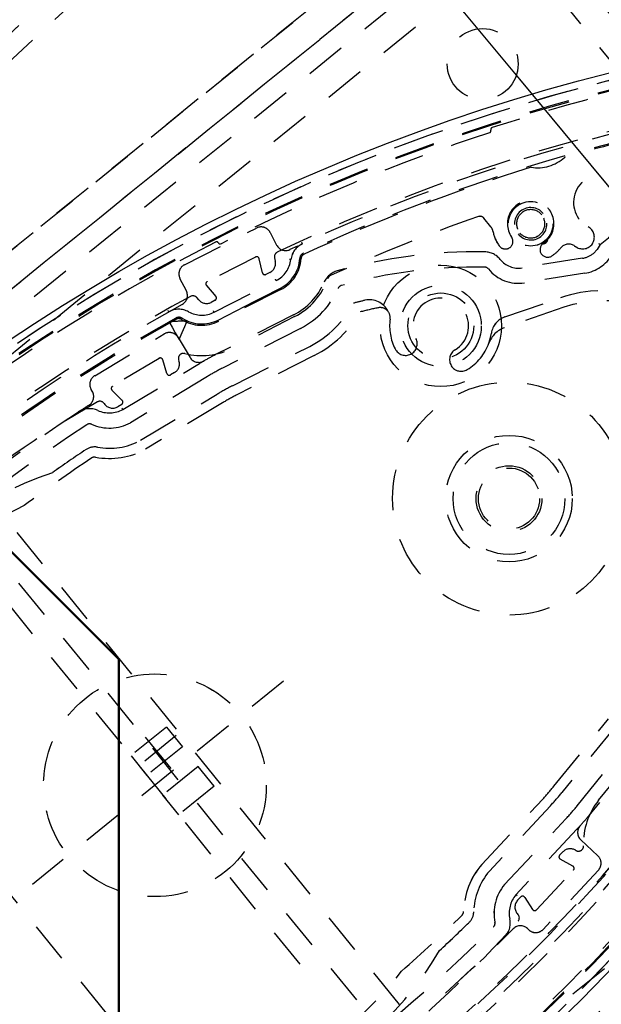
# Model space of a CAD drawing. Extents: x -7591 to -2491, y 6498 to 10061.
# Tile 113 of 125: x -3507 to -3450, y 8376 to 8473. Entities that reach past the tile are written whole.
import ezdxf

# ---------------------------------------------------------------- set-up
doc = ezdxf.new("R2010")
doc.units = 0
doc.header["$MEASUREMENT"] = 0
doc.linetypes.add('HIDDEN', pattern=[7, 4, -3])
doc.layers.get('0').update_dxf_attribs({"linetype": 'CONTINUOUS'})
doc.layers.add('LE_ALL', color=7, linetype='CONTINUOUS', lineweight=50)
doc.layers.add('LE_HIDDEN', color=7, linetype='CONTINUOUS')

msp = doc.modelspace()

# ---------------------------------------------------------------- linework, layer by layer
for points in [[(-3319.187, 8334.814, 0.111006), (-4057.655, 9007.303, 0.000315), (-4060.148, 9008.72, 0.005079), (-4100.612, 9031.15, 0.000315), (-4103.135, 9032.513, 0.252871), (-6267.968, 9031.15, 0.005079), (-6308.432, 9008.72, 0.111325), (-7049.393, 8334.814)], [(-3406.834, 8448.295, -0.288392), (-3562.097, 8322.565, -0.257807), (-3566.129, 8324.201), (-3580.399, 8341.823, -0.257806), (-3581.161, 8346.107, -0.288392), (-3425.898, 8471.837, -0.257808), (-3421.866, 8470.201), (-3407.596, 8452.579, -0.257806), (-3406.834, 8448.295)]]:
    msp.add_lwpolyline(points, format="xyb")
for radius, start, end in [(2396.874, 31.73211, 148.26789), (2391.874, 31.73211, 148.26789), (2372, 31.75, 148.25), (2370, 31.798351, 148.201649), (2345, 32.749986, 147.249993), (2266.165, 35.008825, 144.991175), (2258.065, 35.008857, 144.991143), (2247.115, 35.0089, 144.9911), (2040, 31.798351, 148.201649), (2025, 32.749986, 50.749986)]:
    msp.add_arc((-5184.29, 7028.429), radius, start, end)
at = {"layer": 'LE_ALL'}
for p, q in [((-3803.046, 8715.143), (-3497.576, 8409.673)), ((-3497.576, 8409.673), (-3497.576, 8367.246))]:
    msp.add_line(p, q, dxfattribs=at)
msp.add_arc((-5184.29, 7028.429), 2000, 31.75, 90, dxfattribs=at)
at = {"layer": 'LE_HIDDEN', "color": 1, "linetype": 'HIDDEN'}
for p, q in [((-3608.047, 8379.272), (-3461.182, 8515.033)), ((-3608.046, 8379.272), (-3461.182, 8515.033)), ((-3606.689, 8377.804), (-3459.825, 8513.564)), ((-3606.689, 8377.804), (-3459.824, 8513.564)), ((-3436.535, 8504.21), (-3610.616, 8363.242)), ((-3436.535, 8504.21), (-3610.616, 8363.242)), ((-3461.404, 8484.071), (-3628.49, 8348.768)), ((-3460.817, 8452.374), (-3461.502, 8453.22)), ((-3460.817, 8452.374), (-3461.502, 8453.22)), ((-3484.062, 8449.386), (-3488.837, 8446.953)), ((-3484.061, 8449.386), (-3488.837, 8446.953)), ((-3482.183, 8449.295), (-3482.112, 8448.985)), ((-3482.182, 8449.295), (-3482.111, 8448.985)), ((-3483.386, 8447.835), (-3483.705, 8449.22)), ((-3483.386, 8447.835), (-3483.704, 8449.22)), ((-3451.781, 8449.259), (-3457.738, 8448.316)), ((-3451.781, 8449.259), (-3457.738, 8448.316)), ((-3482.632, 8447.87), (-3483.029, 8447.668)), ((-3482.632, 8447.87), (-3483.028, 8447.668)), ((-3488.912, 8446.566), (-3487.979, 8445.494)), ((-3488.912, 8446.566), (-3487.979, 8445.494)), ((-3488.15, 8443.936), (-3482.025, 8447.057)), ((-3488.15, 8443.936), (-3482.024, 8447.057)), ((-3487.755, 8443.161), (-3481.63, 8446.282)), ((-3487.755, 8443.161), (-3481.629, 8446.282)), ((-3489.659, 8445.14), (-3489.868, 8445.379)), ((-3489.659, 8445.14), (-3489.867, 8445.379)), ((-3488.054, 8445.107), (-3488.451, 8444.905)), ((-3488.054, 8445.107), (-3488.451, 8444.905)), ((-3453.607, 8444.417), (-3459.471, 8442.398)), ((-3453.607, 8444.417), (-3459.471, 8442.398)), ((-3459.438, 8443.467), (-3453.933, 8445.363)), ((-3459.438, 8443.467), (-3453.932, 8445.363)), ((-3480.3, 8443.671), (-3488.009, 8439.743)), ((-3480.299, 8443.671), (-3488.009, 8439.743)), ((-3480.209, 8443.493), (-3486.334, 8440.372)), ((-3480.208, 8443.493), (-3486.334, 8440.372)), ((-3486.349, 8436.661), (-3478.711, 8440.553)), ((-3486.348, 8436.661), (-3478.71, 8440.553)), ((-3478.257, 8439.662), (-3485.895, 8435.77)), ((-3478.256, 8439.662), (-3485.894, 8435.77)), ((-3493.594, 8439.377), (-3498.189, 8436.617)), ((-3493.594, 8439.377), (-3498.188, 8436.617)), ((-3492.812, 8437.876), (-3493.227, 8439.236)), ((-3492.812, 8437.876), (-3493.226, 8439.236)), ((-3491.655, 8439.225), (-3491.621, 8439.113)), ((-3491.655, 8439.225), (-3491.621, 8439.113)), ((-3492.062, 8437.964), (-3492.444, 8437.735)), ((-3492.062, 8437.964), (-3492.444, 8437.735)), ((-3498.236, 8436.225), (-3497.231, 8435.221)), ((-3498.236, 8436.225), (-3497.231, 8435.221)), ((-3495.424, 8431.278), (-3487.85, 8435.829)), ((-3495.423, 8431.278), (-3487.85, 8435.829)), ((-3497.279, 8434.83), (-3497.66, 8434.601)), ((-3497.279, 8434.83), (-3497.66, 8434.601)), ((-3487.335, 8434.972), (-3494.924, 8430.412)), ((-3487.335, 8434.972), (-3494.924, 8430.412)), ((-3497.16, 8434.318), (-3497.233, 8434.449)), ((-3497.159, 8434.318), (-3497.233, 8434.449)), ((-3476.746, 8347.476), (-3539.048, 8424.413)), ((-3508.638, 8415.279), (-3478.584, 8378.166)), ((-3508.637, 8415.279), (-3478.584, 8378.166)), ((-3481.286, 8407.494), (-3506.084, 8387.413)), ((-3481.286, 8407.494), (-3506.083, 8387.413)), ((-3454.586, 8397.107), (-3449.191, 8403.769)), ((-3454.585, 8397.107), (-3449.191, 8403.769)), ((-3492.86, 8402.946), (-3491.287, 8401.003)), ((-3492.86, 8402.946), (-3491.287, 8401.003)), ((-3448.414, 8403.139), (-3453.808, 8396.477)), ((-3448.413, 8403.139), (-3453.808, 8396.477)), ((-3491.899, 8402.116), (-3495.819, 8398.942)), ((-3491.899, 8402.116), (-3495.819, 8398.942)), ((-3494.957, 8401.959), (-3492.432, 8398.842)), ((-3494.956, 8401.959), (-3492.432, 8398.842)), ((-3491.287, 8401.003), (-3494.784, 8398.171)), ((-3491.287, 8401.003), (-3494.784, 8398.171)), ((-3450.176, 8395.72), (-3445.849, 8401.063)), ((-3450.175, 8395.72), (-3445.849, 8401.063)), ((-3489.714, 8399.06), (-3493.211, 8396.229)), ((-3489.714, 8399.06), (-3493.211, 8396.229)), ((-3488.141, 8397.118), (-3489.714, 8399.06)), ((-3488.14, 8397.118), (-3489.714, 8399.06)), ((-3488.141, 8397.118), (-3491.638, 8394.286)), ((-3488.14, 8397.118), (-3491.637, 8394.286)), ((-3491.638, 8394.286), (-3493.211, 8396.229)), ((-3491.637, 8394.286), (-3493.211, 8396.229)), ((-3461.704, 8389.389), (-3455.666, 8395.864)), ((-3461.704, 8389.389), (-3455.666, 8395.864)), ((-3454.935, 8395.182), (-3460.961, 8388.72)), ((-3454.935, 8395.182), (-3460.96, 8388.72)), ((-3459.47, 8387.386), (-3453.417, 8393.876)), ((-3459.47, 8387.386), (-3453.417, 8393.876)), ((-3452.321, 8392.853), (-3458.348, 8386.39)), ((-3452.32, 8392.853), (-3458.348, 8386.39)), ((-3454.025, 8390.292), (-3453.722, 8390.617)), ((-3454.025, 8390.292), (-3453.722, 8390.617)), ((-3452.506, 8390.81), (-3452.404, 8390.754)), ((-3452.506, 8390.81), (-3452.404, 8390.754)), ((-3452.72, 8389.214), (-3453.964, 8389.903)), ((-3452.72, 8389.214), (-3453.963, 8389.903)), ((-3456.314, 8384.905), (-3452.658, 8388.825)), ((-3456.313, 8384.905), (-3452.658, 8388.825)), ((-3458.235, 8386.291), (-3458.348, 8386.39)), ((-3458.235, 8386.291), (-3458.348, 8386.39)), ((-3458.176, 8385.841), (-3457.872, 8386.167)), ((-3458.175, 8385.841), (-3457.872, 8386.167)), ((-3457.48, 8386.132), (-3456.706, 8384.94)), ((-3457.479, 8386.132), (-3456.706, 8384.94))]:
    msp.add_line(p, q, dxfattribs=at)
for points in [[(-5182.29, 9290.46), (-5182.29, 9371.428, -0.254675), (-3214.819, 8297.613), (-3480.587, 8126.665, 0.078205), (-3900.248, 8596.856), (-3840.141, 8670.423, 0.172955), (-5182.29, 9150.428), (-5182.29, 9191.396), (-5164.29, 9191.396), (-5164.29, 9193.396), (-5184.29, 9193.429), (-5204.29, 9193.396), (-5204.29, 9191.396), (-5186.29, 9191.396), (-5186.29, 9150.428, 0.172955), (-6528.439, 8670.424)], [(-3480.587, 8126.665, 0.078205), (-3900.248, 8596.856), (-3840.141, 8670.423)], [(-3580.34, 8342.484, -0.26714), (-3580.755, 8345.079, -0.291142), (-3424.762, 8471.251)], [(-3482.183, 8449.295, -0.351559), (-3481.911, 8449.858, -0.053212), (-3445.474, 8462.685, -0.173187), (-3443.803, 8462.499)], [(-3482.182, 8449.295, -0.351559), (-3481.91, 8449.858, -0.053212), (-3445.473, 8462.685, -0.173187), (-3443.802, 8462.499)], [(-3480.664, 8450.116, -0.04931), (-3446.952, 8462.02, -0.175441), (-3444.583, 8461.767), (-3431.4, 8455.337, -0.094659), (-3424.116, 8446.342), (-3420.568, 8432.111, -0.175441), (-3420.813, 8429.741, -0.04931), (-3439.466, 8399.241)], [(-3480.663, 8450.116, -0.04931), (-3446.952, 8462.02, -0.175441), (-3444.582, 8461.767), (-3431.399, 8455.337, -0.094659), (-3424.116, 8446.342), (-3420.567, 8432.111, -0.175441), (-3420.812, 8429.741, -0.04931), (-3439.466, 8399.241)], [(-3455.64, 8453.675, -1), (-3458.127, 8451.661, -0.999999), (-3455.64, 8453.675)], [(-3455.64, 8453.675, -1), (-3458.127, 8451.661, -0.999999), (-3455.64, 8453.675)], [(-3476.921, 8447.264, -0.206042), (-3476.655, 8447.556, -0.022123), (-3462.055, 8453.378, -0.316285), (-3461.502, 8453.22)], [(-3476.921, 8447.264, -0.206042), (-3476.654, 8447.556, -0.022123), (-3462.055, 8453.378, -0.316285), (-3461.502, 8453.22)], [(-3457.972, 8451.787, -1.000001), (-3455.796, 8453.549, -1.000002), (-3457.972, 8451.787)], [(-3457.971, 8451.787, -1.000001), (-3455.795, 8453.549, -1.000002), (-3457.971, 8451.787)], [(-3490.891, 8446.032), (-3491.521, 8447.269, -0.414214), (-3491.084, 8448.614), (-3483.956, 8452.246, -0.414214), (-3482.611, 8451.809), (-3481.979, 8450.567)], [(-3490.891, 8446.032), (-3491.521, 8447.269, -0.414214), (-3491.084, 8448.614), (-3483.956, 8452.246, -0.414214), (-3482.611, 8451.809), (-3481.978, 8450.567)], [(-3408.377, 8451.33, -0.257807), (-3408.088, 8449.707), (-3408.389, 8448.826, -0.288476), (-3562.352, 8324.19), (-3563.22, 8324.086, -0.257723), (-3564.747, 8324.706), (-3579.617, 8343.069)], [(-3408.377, 8451.33, -0.257807), (-3408.088, 8449.707), (-3408.389, 8448.826, -0.288476), (-3562.351, 8324.19), (-3563.22, 8324.086, -0.257723), (-3564.747, 8324.706), (-3579.617, 8343.069)], [(-3450.034, 8450.608), (-3449.19, 8451.292, -0.198913), (-3446.801, 8451.999), (-3446.24, 8451.94, -0.564848), (-3444.788, 8448.838), (-3442.126, 8447.539)], [(-3450.034, 8450.608), (-3449.19, 8451.292, -0.198913), (-3446.801, 8451.999), (-3446.24, 8451.94, -0.564848), (-3444.788, 8448.838), (-3442.125, 8447.539)], [(-3477.284, 8446.885, -0.226785), (-3475.983, 8448.019, -0.07165), (-3461.418, 8449.892, -0.223163), (-3459.89, 8449.146)], [(-3477.283, 8446.885, -0.226785), (-3475.983, 8448.019, -0.07165), (-3461.418, 8449.892, -0.223163), (-3459.89, 8449.146)], [(-3448.246, 8450.126), (-3448.843, 8449.642, -0.22718), (-3451.546, 8447.778), (-3457.503, 8446.834, -0.268832), (-3461.059, 8448.206)], [(-3448.246, 8450.126), (-3448.843, 8449.642, -0.22718), (-3451.546, 8447.778), (-3457.503, 8446.834, -0.268832), (-3461.059, 8448.206)], [(-3479.557, 8449.238, -0.265688), (-3481.571, 8446.166), (-3487.696, 8443.045, -0.265688), (-3491.365, 8443.222)], [(-3479.557, 8449.238, -0.265688), (-3481.57, 8446.166), (-3487.696, 8443.045, -0.265688), (-3491.365, 8443.222)], [(-3479.687, 8449.246, -0.265688), (-3481.63, 8446.282), (-3487.755, 8443.161, -0.265688), (-3491.295, 8443.331)], [(-3479.687, 8449.246, -0.265688), (-3481.629, 8446.282), (-3487.755, 8443.161, -0.265688), (-3491.295, 8443.331)], [(-3541.983, 8403.177, -0.351559), (-3541.963, 8403.803, -0.091758), (-3490.484, 8445.49, -0.351559), (-3489.868, 8445.379)], [(-3541.982, 8403.177, -0.351559), (-3541.963, 8403.803, -0.091758), (-3490.483, 8445.49, -0.351559), (-3489.867, 8445.379)], [(-3475.906, 8446.29, -0.174687), (-3479.619, 8442.335), (-3487.328, 8438.407)], [(-3475.906, 8446.29, -0.174687), (-3479.618, 8442.335), (-3487.328, 8438.407)], [(-3541.023, 8404.437, -0.044276), (-3517.947, 8426.775, -0.044276), (-3491.299, 8444.702)], [(-3541.022, 8404.437, -0.044276), (-3517.947, 8426.775, -0.044276), (-3491.299, 8444.702)], [(-3473.724, 8443.963, -0.009592), (-3471.968, 8444.371, -0.518993), (-3470.769, 8443.259)], [(-3473.724, 8443.963, -0.009592), (-3471.968, 8444.371, -0.518993), (-3470.769, 8443.259)], [(-3500.183, 8436.118), (-3500.286, 8436.29, -0.414214), (-3499.944, 8437.662), (-3493.087, 8441.782, -0.414214), (-3491.714, 8441.44), (-3490.527, 8439.465)], [(-3500.183, 8436.118), (-3500.286, 8436.29, -0.414214), (-3499.944, 8437.662), (-3493.086, 8441.782, -0.414214), (-3491.714, 8441.44), (-3490.527, 8439.465)], [(-3497.16, 8434.318), (-3489.584, 8438.87, -0.004642), (-3489.171, 8439.113)], [(-3497.159, 8434.318), (-3489.584, 8438.87, -0.004642), (-3489.171, 8439.113)], [(-3488.812, 8437.584), (-3496.419, 8433.013, -0.231948), (-3500.252, 8432.859)], [(-3488.811, 8437.584), (-3496.419, 8433.013, -0.231948), (-3500.251, 8432.859)], [(-3529.843, 8409.947, -0.398035), (-3529.861, 8410.634, -0.03976), (-3515.745, 8424.055, -0.03976), (-3499.682, 8435.073, -0.398035), (-3499.013, 8434.912)], [(-3529.843, 8409.947, -0.398035), (-3529.861, 8410.634, -0.03976), (-3515.744, 8424.055, -0.03976), (-3499.681, 8435.073, -0.398035), (-3499.013, 8434.912)], [(-3529.39, 8411.366, -0.001753), (-3528.505, 8412.245, -0.002306), (-3528.492, 8412.258, -0.048825), (-3501.555, 8434.071, -0.002251), (-3501.54, 8434.081, -0.001754), (-3500.495, 8434.764)], [(-3529.39, 8411.366, -0.001753), (-3528.505, 8412.245, -0.002306), (-3528.492, 8412.258, -0.048825), (-3501.555, 8434.071, -0.002251), (-3501.539, 8434.081, -0.001754), (-3500.495, 8434.764)], [(-3524.487, 8409.681, -0.197252), (-3524.335, 8410.029, -0.011776), (-3518.341, 8415.576, -0.122361), (-3506.911, 8424.832, -0.011776), (-3500.239, 8429.541, -0.197251), (-3499.867, 8429.618)], [(-3524.486, 8409.681, -0.197252), (-3524.335, 8410.029, -0.011776), (-3518.34, 8415.576, -0.122361), (-3506.91, 8424.832, -0.011776), (-3500.238, 8429.541, -0.197251), (-3499.866, 8429.618)], [(-3452.305, 8395.156), (-3446.859, 8401.881, -0.174686), (-3442.219, 8404.689)], [(-3452.304, 8395.156), (-3446.859, 8401.881, -0.174686), (-3442.218, 8404.689)], [(-3445.694, 8400.937), (-3451.139, 8394.212, -0.012812), (-3451.997, 8393.207)], [(-3445.694, 8400.937), (-3451.139, 8394.212, -0.012812), (-3451.997, 8393.207)], [(-3446.013, 8391.223, -0.351559), (-3446.032, 8390.597, -0.091758), (-3497.512, 8348.91, -0.351559), (-3498.128, 8349.021)], [(-3446.012, 8391.223, -0.351559), (-3446.032, 8390.597, -0.091758), (-3497.512, 8348.91, -0.351559), (-3498.127, 8349.021)], [(-3451.935, 8391.807), (-3450.25, 8390.235, -0.414214), (-3450.2, 8388.822), (-3455.656, 8382.971, -0.414214), (-3457.07, 8382.922), (-3457.216, 8383.058)], [(-3451.935, 8391.807), (-3450.249, 8390.235, -0.414214), (-3450.2, 8388.822), (-3455.656, 8382.971, -0.414214), (-3457.069, 8382.922), (-3457.216, 8383.058)], [(-3446.973, 8389.963, -0.044276), (-3470.048, 8367.625, -0.044276), (-3496.696, 8349.698)], [(-3446.972, 8389.963, -0.044276), (-3470.048, 8367.625, -0.044276), (-3496.696, 8349.698)], [(-3458.152, 8384.453, -0.398035), (-3458.134, 8383.766, -0.03976), (-3472.251, 8370.345, -0.03976), (-3488.314, 8359.327, -0.398035), (-3488.982, 8359.488)], [(-3458.152, 8384.453, -0.398035), (-3458.134, 8383.766, -0.03976), (-3472.251, 8370.345, -0.03976), (-3488.314, 8359.327, -0.398035), (-3488.982, 8359.488)], [(-3463.509, 8384.719, -0.197252), (-3463.66, 8384.371, -0.011776), (-3469.655, 8378.824, -0.122361), (-3481.085, 8369.568, -0.011776), (-3487.757, 8364.858, -0.197251), (-3488.129, 8364.782)], [(-3463.508, 8384.719, -0.197252), (-3463.66, 8384.371, -0.011776), (-3469.654, 8378.824, -0.122361), (-3481.084, 8369.568, -0.011776), (-3487.756, 8364.858, -0.197251), (-3488.128, 8364.782)], [(-3458.605, 8383.034, -0.001779), (-3459.504, 8382.142, -0.050609), (-3487.5, 8359.636)], [(-3458.605, 8383.034, -0.001779), (-3459.503, 8382.142, -0.050609), (-3487.5, 8359.636)]]:
    msp.add_lwpolyline(points, format="xyb", dxfattribs=at)
for points in [[(-3627.232, 8347.213), (-3570.593, 8277.27), (-3563.561, 8276.531), (-3361.503, 8440.154), (-3360.764, 8447.187), (-3417.402, 8517.13), (-3424.435, 8517.869), (-3626.493, 8354.246), (-3627.232, 8347.213)], [(-3627.232, 8347.213), (-3570.593, 8277.27), (-3563.56, 8276.531), (-3361.502, 8440.154), (-3360.763, 8447.187), (-3417.402, 8517.13), (-3424.434, 8517.869), (-3626.492, 8354.246), (-3627.232, 8347.213)], [(-3442.959, 8496.435), (-3520.674, 8433.503), (-3464.035, 8363.56), (-3386.32, 8426.492)], [(-3441.071, 8494.103), (-3516.454, 8433.059), (-3463.591, 8367.779), (-3388.208, 8428.823)], [(-3630.378, 8351.099), (-3463.292, 8486.403), (-3400.36, 8408.688), (-3567.446, 8273.384), (-3632.266, 8353.43), (-3554.552, 8416.362), (-3552.664, 8414.031)], [(-3479.422, 8450.691), (-3479.423, 8450.694), (-3479.427, 8450.702), (-3479.433, 8450.714), (-3479.44, 8450.731), (-3479.45, 8450.752), (-3479.461, 8450.776), (-3479.473, 8450.801), (-3479.485, 8450.828)], [(-3479.422, 8450.691), (-3479.423, 8450.694), (-3479.427, 8450.702), (-3479.432, 8450.714), (-3479.44, 8450.731), (-3479.45, 8450.752), (-3479.46, 8450.776), (-3479.472, 8450.801), (-3479.484, 8450.828)], [(-3450.034, 8450.608), (-3450.312, 8450.136), (-3450.693, 8449.744)], [(-3450.034, 8450.608), (-3450.311, 8450.136), (-3450.693, 8449.744)], [(-3480.572, 8449.125), (-3480.575, 8449.125), (-3480.583, 8449.126), (-3480.597, 8449.128), (-3480.615, 8449.13), (-3480.638, 8449.133), (-3480.664, 8449.136), (-3480.692, 8449.14), (-3480.721, 8449.143)], [(-3480.571, 8449.125), (-3480.574, 8449.125), (-3480.583, 8449.126), (-3480.597, 8449.128), (-3480.615, 8449.13), (-3480.638, 8449.133), (-3480.663, 8449.136), (-3480.691, 8449.14), (-3480.72, 8449.143)], [(-3479.763, 8448.701), (-3479.72, 8448.758), (-3479.599, 8448.912)], [(-3479.763, 8448.701), (-3479.719, 8448.758), (-3479.598, 8448.912)], [(-3482.025, 8447.057), (-3482.026, 8447.06), (-3482.03, 8447.067), (-3482.036, 8447.08), (-3482.045, 8447.096), (-3482.055, 8447.117), (-3482.067, 8447.14), (-3482.08, 8447.165), (-3482.093, 8447.191)], [(-3482.024, 8447.057), (-3482.026, 8447.06), (-3482.03, 8447.067), (-3482.036, 8447.08), (-3482.044, 8447.096), (-3482.055, 8447.117), (-3482.066, 8447.14), (-3482.079, 8447.165), (-3482.093, 8447.191)], [(-3492.62, 8443.967), (-3492.622, 8443.969), (-3492.626, 8443.977), (-3492.633, 8443.989), (-3492.642, 8444.005), (-3492.653, 8444.025), (-3492.666, 8444.047), (-3492.679, 8444.072), (-3492.694, 8444.097)], [(-3492.62, 8443.967), (-3492.621, 8443.969), (-3492.626, 8443.977), (-3492.632, 8443.989), (-3492.642, 8444.005), (-3492.653, 8444.025), (-3492.665, 8444.047), (-3492.679, 8444.072), (-3492.693, 8444.097)], [(-3488.15, 8443.936), (-3488.152, 8443.939), (-3488.156, 8443.946), (-3488.162, 8443.959), (-3488.17, 8443.975), (-3488.181, 8443.995), (-3488.192, 8444.019), (-3488.205, 8444.044), (-3488.218, 8444.07)], [(-3488.15, 8443.936), (-3488.151, 8443.939), (-3488.155, 8443.946), (-3488.162, 8443.959), (-3488.17, 8443.975), (-3488.18, 8443.995), (-3488.192, 8444.019), (-3488.205, 8444.044), (-3488.218, 8444.07)], [(-3492.596, 8442.981), (-3492.522, 8442.849), (-3492.308, 8442.471), (-3491.989, 8441.907), (-3491.612, 8441.24)], [(-3492.596, 8442.981), (-3492.521, 8442.849), (-3492.308, 8442.471), (-3491.989, 8441.907), (-3491.612, 8441.24)], [(-3491.612, 8441.24), (-3491.305, 8441.941), (-3491.044, 8442.536), (-3490.87, 8442.933), (-3490.809, 8443.072)], [(-3491.612, 8441.24), (-3491.305, 8441.941), (-3491.044, 8442.536), (-3490.87, 8442.933), (-3490.809, 8443.072)], [(-3461.011, 8440.878), (-3460.876, 8441.314), (-3460.766, 8441.861)], [(-3461.01, 8440.878), (-3460.876, 8441.314), (-3460.766, 8441.861)], [(-3492.86, 8402.946), (-3496.358, 8400.114), (-3494.784, 8398.171)], [(-3492.86, 8402.946), (-3496.357, 8400.114), (-3494.784, 8398.171)]]:
    msp.add_lwpolyline(points, dxfattribs=at)
for centre, radius in [((-3461.624, 8468.452), 3.5), ((-3456.884, 8452.668), 2.2), ((-3456.883, 8452.668), 2.2), ((-3465.765, 8442.581), 6), ((-3465.765, 8442.581), 4), ((-3465.765, 8442.581), 3.25), ((-3465.765, 8442.581), 3.25), ((-3459.026, 8425.519), 11.5), ((-3459.026, 8425.519), 11.5), ((-3459.026, 8425.519), 6.25), ((-3459.026, 8425.519), 6.25), ((-3459.026, 8425.519), 5.521), ((-3459.026, 8425.519), 5.521), ((-3459.026, 8425.519), 3.25), ((-3459.026, 8425.519), 3.25), ((-3459.026, 8425.519), 3.021), ((-3459.026, 8425.519), 3.021), ((-3493.998, 8397.2), 11), ((-3493.997, 8397.2), 11)]:
    msp.add_circle(centre, radius, dxfattribs=at)
for centre, radius, start, end in [((-5184.29, 7028.429), 2343, 32.798895, 89.951085), ((-5184.29, 7028.429), 2341, 33.798936, 50.781029), ((-5184.29, 7028.429), 2341, 33.798936, 50.781029), ((-5184.291, 7028.429), 2345, 34.270151, 50.309805), ((-5184.291, 7028.429), 2025, 32.749986, 50.749986), ((-3403.6, 8285.569), 186.884, 96.82583, 161.19215), ((-3403.6, 8285.569), 185.953, 96.82583, 161.19215), ((-3403.6, 8285.569), 185.953, 96.82583, 161.19215), ((-3403.6, 8285.569), 185.849, 96.82583, 161.19215), ((-3403.6, 8285.569), 185.849, 96.82583, 161.19215), ((-3403.6, 8285.568), 185.6, 98.40049, 107.91441), ((-3403.599, 8285.568), 185.6, 98.40049, 107.91441), ((-3460.628, 8461.979), 0.2, 107.91441, -162.02378), ((-3460.628, 8461.979), 0.2, 107.91441, -162.02378), ((-3403.6, 8285.568), 185.2, 108.03802, 116.92501), ((-3403.599, 8285.568), 185.2, 108.03802, 116.92501), ((-3403.602, 8285.573), 180.824, 103.8031, 114.75563), ((-3403.602, 8285.573), 180.824, 103.8031, 114.75563), ((-3461.009, 8461.856), 0.2, -71.96198, 17.97622), ((-3461.008, 8461.856), 0.2, -71.96198, 17.97622), ((-3403.601, 8285.573), 180.694, 103.80342, 106.04224), ((-3403.601, 8285.573), 180.694, 103.80342, 106.04224), ((-3456.22, 8462.196), 4, -98.98109, -47.83959), ((-3456.22, 8462.196), 4, -98.98109, -47.83959), ((-3403.599, 8285.567), 180.701, 107.13713, 114.75557), ((-3403.599, 8285.567), 180.701, 107.13713, 114.75557), ((-3449.907, 8454.778), 2.75, -12.04421, -118.14988), ((-3449.907, 8454.778), 2.75, -12.04421, -118.14988), ((-3456.884, 8452.668), 2.3, -56.76487, -145.23504), ((-3456.883, 8452.668), 2.3, -56.76487, -145.23504), ((-3461.594, 8451.745), 1, 11.0835, 38.99997), ((-3461.594, 8451.745), 1, 11.0835, 38.99997), ((-3451.747, 8451.34), 1.15, -118.14968, 61.85012), ((-3451.747, 8451.34), 1.15, -118.14968, 61.85012), ((-3456.884, 8452.668), 3.8, -168.9165, -145.23508), ((-3456.883, 8452.668), 3.8, -168.9165, -145.23508), ((-3459.389, 8450.929), 0.75, -145.23508, 34.76496), ((-3459.389, 8450.929), 0.75, -145.23508, 34.76496), ((-3455.688, 8451.191), 0.5, -109.95017, 7.95011), ((-3455.688, 8451.191), 0.5, -109.95017, 7.95011), ((-3403.6, 8285.568), 185.6, 117.04863, 140.95131), ((-3403.599, 8285.568), 185.6, 117.04863, 140.95131), ((-3487.91, 8450.689), 0.2, 26.98682, 117.04863), ((-3487.909, 8450.689), 0.2, 26.98682, 117.04863), ((-3487.553, 8450.87), 0.2, -153.01318, -63.07499), ((-3487.553, 8450.87), 0.2, -153.01318, -63.07499), ((-3481.088, 8451.021), 1, -153.00002, -64.9046), ((-3481.087, 8451.021), 1, -153.00002, -64.9046), ((-3478.588, 8448.874), 2, 114.66391, 172.80057), ((-3478.587, 8448.874), 2, 114.66391, 172.80057), ((-3455.212, 8450.117), 0.75, 123.23513, -56.76487), ((-3455.212, 8450.117), 0.75, 123.23513, -56.76487), ((-3456.884, 8452.668), 3.8, -56.76487, -38.73565), ((-3456.883, 8452.668), 3.8, -56.76487, -38.73565), ((-3453.14, 8449.664), 1, 57.70752, 141.26435), ((-3453.139, 8449.664), 1, 57.70752, 141.26435), ((-3449.907, 8454.778), 5.05, -122.29248, -118.14968), ((-3449.907, 8454.778), 5.05, -122.29248, -118.14968), ((-3460.485, 8436.913), 17.227, 52.65286, 53.16681), ((-3460.484, 8436.913), 17.227, 52.65286, 53.16681), ((-3584.394, 8508.832), 186.884, -83.43195, -18.50205), ((-3483.948, 8449.164), 0.25, 12.96373, 116.99997), ((-3483.948, 8449.164), 0.25, 12.96373, 116.99997), ((-3479.058, 8449.208), 0.63, 114.77271, 176.51619), ((-3479.058, 8449.208), 0.63, 114.77271, 176.51619), ((-3479.058, 8449.208), 0.5, 114.75557, 176.51618), ((-3479.058, 8449.208), 0.5, 114.75557, 176.51618), ((-3452.141, 8451.531), 2.3, -81.00003, -51.00003), ((-3452.14, 8451.531), 2.3, -81.00003, -51.00003), ((-3584.394, 8508.832), 185.849, -83.19221, -18.82589), ((-3584.394, 8508.832), 185.849, -83.19221, -18.82589), ((-3584.394, 8508.832), 186.884, -83.19221, -18.82589), ((-3483.086, 8448.761), 1, -63.00003, 12.96373), ((-3483.086, 8448.761), 1, -63.00003, 12.96373), ((-3483.25, 8449.463), 2.7, -63.00003, -7.19942), ((-3483.25, 8449.463), 2.7, -63.00003, -7.19942), ((-3462.199, 8398.398), 50, 89.13177, 105.52465), ((-3462.198, 8398.398), 50, 89.13177, 105.52465), ((-3461.449, 8447.892), 0.5, 38.81119, 89.13177), ((-3461.448, 8447.892), 0.5, 38.81119, 89.13177), ((-3458.098, 8450.587), 2.3, -141.18878, -81.00003), ((-3458.098, 8450.587), 2.3, -141.18878, -81.00003), ((-3483.142, 8447.891), 0.25, -167.03627, -63.00003), ((-3483.142, 8447.891), 0.25, -167.03627, -63.00003), ((-3488.724, 8446.73), 0.25, 116.99997, -138.96379), ((-3488.723, 8446.73), 0.25, 116.99997, -138.96379), ((-3483.251, 8449.463), 6.5, -63.00003, -23.36457), ((-3483.25, 8449.463), 6.5, -63.00003, -23.36457), ((-3483.251, 8449.463), 6.7, -63.00002, -19.15555), ((-3483.25, 8449.463), 6.7, -63.00002, -19.15555), ((-3475.447, 8446.092), 0.5, 105.52464, 156.63527), ((-3475.447, 8446.092), 0.5, 105.52464, 156.63527), ((-3491.782, 8445.578), 1, -61.14071, 26.99998), ((-3491.782, 8445.578), 1, -61.14071, 26.99998), ((-3488.168, 8445.33), 0.25, -63.00003, 41.03621), ((-3488.168, 8445.33), 0.25, -63.00003, 41.03621), ((-3449.7, 8433.071), 13, -31.00003, 108.99997), ((-3449.7, 8433.071), 13, -31.00003, 108.99997), ((-3488.905, 8445.796), 1, -138.96379, -63.00003), ((-3488.905, 8445.796), 1, -138.96379, -63.00003), ((-3483.25, 8449.463), 10, -63.00003, -27.64212), ((-3483.25, 8449.463), 10, -63.00003, -27.64212), ((-3462.199, 8398.398), 48, 103.31274, 104.71579), ((-3462.198, 8398.398), 48, 103.31274, 104.71579), ((-3472.791, 8443.162), 2, 25.74378, 103.31274), ((-3472.791, 8443.162), 2, 25.74378, 103.31274), ((-3465.765, 8442.581), 2.75, -58.85019, -153.14988), ((-3465.765, 8442.581), 2.75, -58.85019, -153.14988), ((-3449.7, 8433.071), 12, -31.00003, 108.99997), ((-3449.7, 8433.071), 12, -31.00003, 108.99997), ((-3491.64, 8442.223), 2, 61.19953, 119.33604), ((-3491.64, 8442.223), 2, 61.19953, 119.33604), ((-3489.376, 8446.342), 2.7, -118.80075, -63.00006), ((-3489.376, 8446.342), 2.7, -118.80075, -63.00006), ((-3483.25, 8449.463), 11, -63.00003, -30.00031), ((-3483.25, 8449.463), 11, -63.00003, -30.00031), ((-3458.787, 8441.576), 2, 108.99997, 171.80957), ((-3458.786, 8441.576), 2, 108.99997, 171.80957), ((-3403.601, 8285.569), 180.829, 119.24427, 138.75564), ((-3403.6, 8285.569), 180.829, 119.24427, 138.75564), ((-3403.601, 8285.569), 180.699, 119.24431, 129.00001), ((-3403.6, 8285.569), 180.699, 119.24431, 129.00001), ((-3488.824, 8386.328), 56.779, 92.0038, 93.80968), ((-3488.824, 8386.328), 56.779, 92.0038, 93.80968), ((-3491.634, 8442.8), 0.63, 57.48376, 119.25394), ((-3491.633, 8442.8), 0.63, 57.48376, 119.25394), ((-3491.634, 8442.8), 0.5, 57.48375, 119.24431), ((-3491.634, 8442.8), 0.5, 57.48375, 119.24431), ((-3465.765, 8442.581), 5.05, 172.28082, -153.14988), ((-3465.765, 8442.581), 5.05, 172.28082, -153.14988), ((-3458.657, 8440.035), 2.5, 108.99998, 160.29114), ((-3458.657, 8440.035), 2.5, 108.99998, 160.29114), ((-3469.244, 8440.819), 1.15, -153.14988, 26.85012), ((-3469.244, 8440.819), 1.15, -153.14988, 26.85012), ((-3465.765, 8442.581), 5.05, -58.85018, -19.70886), ((-3465.765, 8442.581), 5.05, -58.85018, -19.70886), ((-3491.177, 8439.371), 0.5, 75.51738, -163.03654), ((-3491.176, 8439.371), 0.5, 75.51738, -163.03654), ((-3489.376, 8446.342), 6.7, -104.48262, -63.00002), ((-3489.376, 8446.342), 6.7, -104.48262, -63.00002), ((-3476.296, 8416.755), 25.8, 116.99997, 119.9361), ((-3476.296, 8416.755), 25.8, 116.99997, 119.9361), ((-3463.747, 8439.243), 1.15, 121.14983, -58.85017), ((-3463.747, 8439.243), 1.15, 121.14983, -58.85017), ((-3493.466, 8439.163), 0.25, 16.96373, 120.99997), ((-3493.465, 8439.163), 0.25, 16.96373, 120.99997), ((-3492.578, 8438.821), 1, -59.00003, 16.96346), ((-3492.577, 8438.821), 1, -59.00003, 16.96346), ((-3489.67, 8439.98), 1, -149.00003, -60.0639), ((-3489.67, 8439.98), 1, -149.00003, -60.0639), ((-3492.573, 8437.949), 0.25, -163.03627, -59.00003), ((-3492.573, 8437.949), 0.25, -163.03627, -59.00003), ((-3476.296, 8416.755), 24.3, 116.99998, 120.99998), ((-3476.296, 8416.755), 24.3, 116.99998, 120.99998), ((-3475.18, 8414.742), 24.6, 116.99998, 120.99998), ((-3475.18, 8414.742), 24.6, 116.99998, 120.99998), ((-3501.04, 8435.603), 1, -56.9983, 30.99997), ((-3501.04, 8435.603), 1, -56.9983, 30.99997), ((-3498.06, 8436.402), 0.25, 120.99997, -134.96375), ((-3498.06, 8436.402), 0.25, 120.99997, -134.96375), ((-3475.18, 8414.742), 23.6, 116.99998, 120.99998), ((-3475.18, 8414.742), 23.6, 116.99998, 120.99998), ((-3498.175, 8435.458), 1, -146.92468, -59.00003), ((-3498.175, 8435.458), 1, -146.92468, -59.00003), ((-3497.408, 8435.044), 0.25, -59.00003, 45.03625), ((-3497.407, 8435.044), 0.25, -59.00003, 45.03625), ((-3500.454, 8432.402), 2, 66.19085, 122.89337), ((-3500.453, 8432.402), 2, 66.19085, 122.89337), ((-3498.493, 8436.845), 2.857, -113.80914, -62.17912), ((-3498.493, 8436.845), 2.857, -113.80914, -62.17912), ((-3403.6, 8285.568), 176.4, 123.40945, 134.59049), ((-3403.599, 8285.568), 176.4, 123.40945, 134.59049), ((-3500.454, 8432.401), 0.5, 66.19088, 123.40945), ((-3500.453, 8432.401), 0.5, 66.19088, 123.40945), ((-3498.493, 8436.845), 6.357, -100.76316, -61.13106), ((-3498.493, 8436.845), 6.357, -100.76316, -61.13106), ((-3403.6, 8285.568), 174.4, 123.87056, 125.1973), ((-3403.599, 8285.568), 174.4, 123.87056, 125.1973), ((-3499.96, 8429.126), 1.5, 79.23684, 123.87055), ((-3499.96, 8429.126), 1.5, 79.23684, 123.87055), ((-3498.493, 8436.845), 7.357, -100.76316, -60.98092), ((-3498.493, 8436.845), 7.357, -100.76316, -60.98092), ((-3493.998, 8397.2), 32.5, 108.15226, 149.84768), ((-3493.997, 8397.2), 32.5, 108.15226, 149.84768), ((-3472.926, 8411.959), 23.6, -43.00003, -39.00003), ((-3472.926, 8411.959), 23.6, -43.00003, -39.00003), ((-3472.926, 8411.959), 24.6, -43.00003, -39.00003), ((-3472.926, 8411.959), 24.6, -43.00003, -39.00003), ((-3471.189, 8410.449), 24.3, -43.00003, -39.00003), ((-3471.189, 8410.449), 24.3, -43.00003, -39.00003), ((-3444.969, 8391.503), 6.7, 140.99997, -177.51744), ((-3444.969, 8391.503), 6.7, 140.99997, -177.51744), ((-3471.189, 8410.449), 25.8, -43.00004, -41.93621), ((-3471.189, 8410.449), 25.8, -43.00004, -41.93621), ((-3451.253, 8392.538), 1, 138.06379, -133.00003), ((-3451.253, 8392.538), 1, 138.06379, -133.00003), ((-3584.396, 8508.832), 185.6, -62.95137, -39.04869), ((-3584.395, 8508.832), 185.6, -62.95137, -39.04869), ((-3452.99, 8389.935), 1, 61.03629, 136.99997), ((-3452.99, 8389.935), 1, 61.03629, 136.99997), ((-3452.162, 8391.191), 0.5, -118.96371, 2.48256), ((-3452.162, 8391.191), 0.5, -118.96371, 2.48256), ((-3453.843, 8390.121), 0.25, 136.99997, -118.96378), ((-3453.842, 8390.121), 0.25, 136.99997, -118.96378), ((-3584.395, 8508.831), 180.829, -60.7557, -41.24431), ((-3584.395, 8508.831), 180.829, -60.7557, -41.24431), ((-3584.395, 8508.831), 180.699, -51.00006, -41.24436), ((-3584.394, 8508.831), 180.699, -51.00006, -41.24436), ((-3456.154, 8384.56), 7.357, 138.98086, 178.7631), ((-3456.153, 8384.56), 7.357, 138.98086, 178.7631), ((-3452.841, 8388.996), 0.25, -43.00004, 61.03622), ((-3452.841, 8388.996), 0.25, -43.00004, 61.03622), ((-3456.154, 8384.56), 6.357, 139.131, 178.7631), ((-3456.153, 8384.56), 6.357, 139.131, 178.7631), ((-3456.154, 8384.56), 4.357, 139.5741, -168.19093), ((-3456.153, 8384.56), 4.357, 139.5741, -168.19093), ((-3456.154, 8384.56), 2.857, 140.17903, -168.19093), ((-3456.153, 8384.56), 2.857, 140.17903, -168.19093), ((-3457.689, 8385.996), 0.25, 32.96369, 136.99997), ((-3457.689, 8385.996), 0.25, 32.96369, 136.99997), ((-3457.444, 8385.159), 1, 136.99997, -135.07539), ((-3457.444, 8385.159), 1, 136.99997, -135.07539), ((-3464.009, 8384.73), 1.5, -45.87065, -1.2369), ((-3464.008, 8384.73), 1.5, -45.87065, -1.2369), ((-3456.497, 8385.076), 0.25, -147.03631, -43.00004), ((-3456.496, 8385.076), 0.25, -147.03631, -43.00004), ((-3584.396, 8508.832), 176.4, -56.59055, -45.40951), ((-3584.395, 8508.832), 176.4, -56.59055, -45.40951), ((-3584.396, 8508.832), 174.4, -47.19736, -45.87062), ((-3584.395, 8508.832), 174.4, -47.19736, -45.87062), ((-3460.908, 8383.566), 0.5, -45.41011, 11.80884), ((-3460.907, 8383.566), 0.5, -45.41011, 11.80884), ((-3460.908, 8383.566), 2, -45.40847, 11.80907), ((-3460.907, 8383.566), 2, -45.40847, 11.80907), ((-3457.898, 8382.327), 1, 46.99997, 134.99824), ((-3457.898, 8382.327), 1, 46.99997, 134.99824), ((-3493.998, 8397.2), 32.5, -71.84774, -30.15232), ((-3493.997, 8397.2), 32.5, -71.84774, -30.15232)]:
    msp.add_arc(centre, radius, start, end, dxfattribs=at)

doc.saveas('drawing.dxf')
